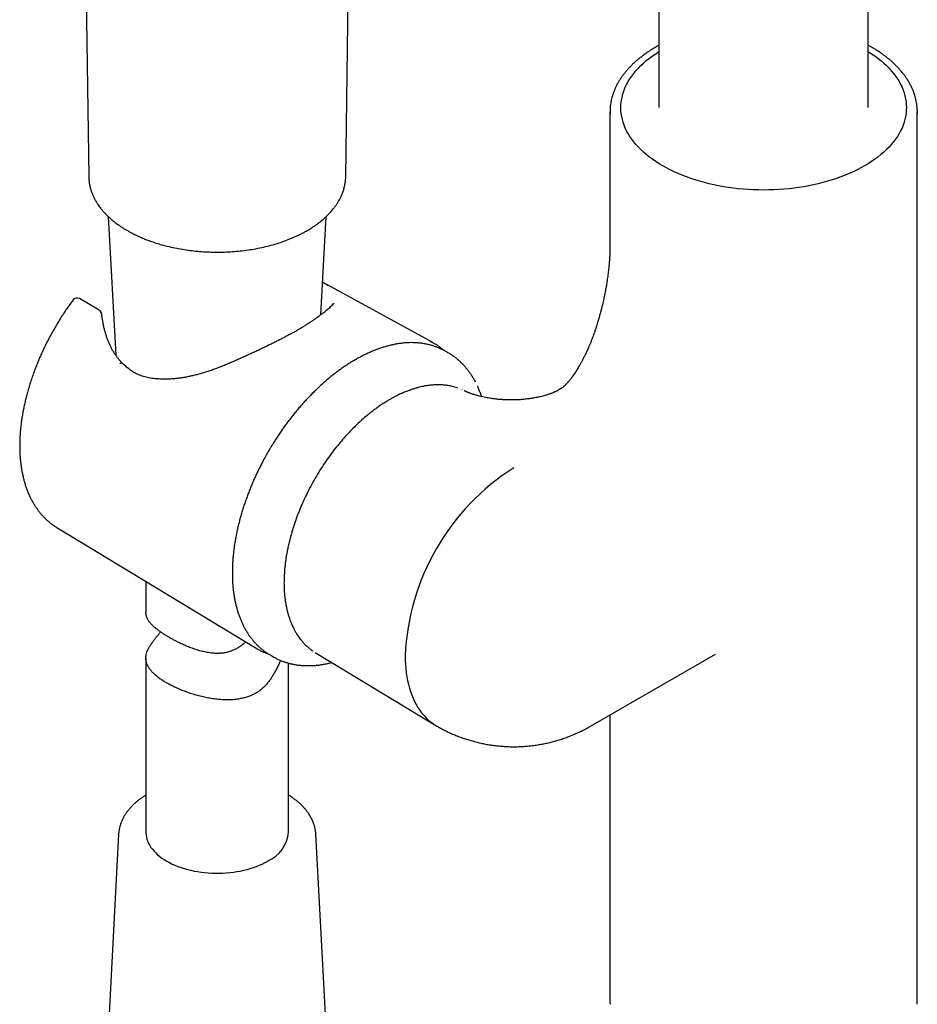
# Model space of a CAD drawing. Header units: millimetres. Extents: x 8 to 1785, y 12 to 2725.
# Tile 7 of 19: x 1535 to 1629, y 739 to 843. Entities that reach past the tile are written whole.
import ezdxf

# ---------------------------------------------------------------- set-up
doc = ezdxf.new("R2010")
doc.units = ezdxf.units.MM

msp = doc.modelspace()

# ---------------------------------------------------------------- linework, layer by layer
at = {"color": 7, "linetype": 'Continuous', "lineweight": 30}
for p, q in [((1602.33, 1046.42), (1602.33, 833.33)), ((1624.33, 833.33), (1624.33, 1046.42)), ((1569.4, 826.06), (1570.89, 928.47)), ((1541.3, 900.88), (1542.39, 826.07)), ((1597.18, 832.88), (1597.18, 818.92)), ((1629.48, 739.27), (1629.48, 832.88)), ((1542.39, 826.07), (1542.39, 826.04)), ((1544.44, 821.87), (1545.22, 807.3)), ((1566.8, 811.54), (1567.34, 821.87)), ((1566.98, 814.96), (1567, 814.95)), ((1578.55, 808.61), (1567.03, 814.93)), ((1543.5, 812.01), (1541.41, 813.24)), ((1543.84, 811.05), (1543.8, 811.3)), ((1580.06, 807.6), (1579.76, 807.77)), ((1593.05, 804.79), (1593.06, 804.81)), ((1581.65, 803.66), (1581.6, 803.69)), ((1583.26, 804.02), (1583.27, 804.01)), ((1592.09, 803.82), (1591.69, 803.58)), ((1592.1, 803.81), (1592.09, 803.81)), ((1574.6, 802.94), (1574.05, 802.64)), ((1588.62, 802.7), (1588.6, 802.7)), ((1539.04, 789.17), (1559.99, 776.47)), ((1539.04, 789.17), (1539.05, 789.17)), ((1548.39, 783.5), (1548.39, 780.3)), ((1561.33, 775.84), (1561.62, 775.66)), ((1565.78, 776.29), (1565.96, 776.19)), ((1566.18, 776.04), (1578.89, 768.34)), ((1595.14, 768.28), (1608.28, 775.86)), ((1548.39, 775.43), (1548.39, 757.14)), ((1563.39, 757.14), (1563.39, 774.91)), ((1566.32, 774.68), (1566.31, 774.68)), ((1597.18, 769.46), (1597.18, 739.27)), ((1545.53, 756.93), (1545.53, 756.94)), ((1566.26, 756.94), (1566.26, 756.93)), ((1545.53, 756.93), (1544.27, 733.27)), ((1567.52, 733.27), (1566.26, 756.93)), ((1597.18, 739.27), (1597.19, 739.03))]:
    msp.add_line(p, q, dxfattribs=at)
at = {"color": 7, "linetype": 'Continuous', "lineweight": 30, "flags": 128}
for points in [[(1624.33, 839.22), (1624.68, 839), (1625.02, 838.76), (1625.35, 838.52), (1625.66, 838.27), (1625.96, 838.01), (1626.24, 837.75), (1626.51, 837.48), (1626.75, 837.21), (1626.99, 836.93), (1627.2, 836.64), (1627.4, 836.35), (1627.57, 836.06), (1627.73, 835.77), (1627.88, 835.47), (1628, 835.17), (1628.1, 834.87), (1628.19, 834.56), (1628.26, 834.25), (1628.3, 833.95), (1628.33, 833.64), (1628.34, 833.33), (1628.33, 833.02), (1628.3, 832.71), (1628.26, 832.4), (1628.19, 832.09), (1628.1, 831.79), (1628, 831.49), (1627.88, 831.18), (1627.73, 830.89), (1627.57, 830.59), (1627.4, 830.3), (1627.2, 830.01), (1626.99, 829.73), (1626.75, 829.45), (1626.51, 829.17), (1626.24, 828.91), (1625.96, 828.64), (1625.66, 828.39), (1625.35, 828.13), (1625.02, 827.89), (1624.68, 827.65), (1624.32, 827.42), (1623.95, 827.2), (1623.56, 826.99), (1623.16, 826.78), (1622.75, 826.58), (1622.33, 826.39), (1621.89, 826.21), (1621.45, 826.04), (1620.99, 825.88), (1620.53, 825.72), (1620.05, 825.58), (1619.57, 825.45), (1619.08, 825.32), (1618.58, 825.21), (1618.07, 825.11), (1617.56, 825.01), (1617.04, 824.93), (1616.52, 824.86), (1616, 824.8), (1615.47, 824.75), (1614.94, 824.71), (1614.4, 824.68), (1613.87, 824.67), (1613.33, 824.66), (1612.8, 824.67), (1612.26, 824.68), (1611.73, 824.71), (1611.2, 824.75), (1610.67, 824.8), (1610.14, 824.86), (1609.62, 824.93), (1609.1, 825.01), (1608.59, 825.11), (1608.09, 825.21), (1607.59, 825.32), (1607.1, 825.45), (1606.61, 825.58), (1606.14, 825.72), (1605.67, 825.88), (1605.22, 826.04), (1604.77, 826.21), (1604.34, 826.39), (1603.92, 826.58), (1603.5, 826.78), (1603.11, 826.99), (1602.72, 827.2), (1602.35, 827.42), (1601.99, 827.65), (1601.65, 827.89), (1601.32, 828.13), (1601, 828.39), (1600.71, 828.64), (1600.43, 828.91), (1600.16, 829.17), (1599.91, 829.45), (1599.68, 829.73), (1599.47, 830.01), (1599.27, 830.3), (1599.09, 830.59), (1598.93, 830.89), (1598.79, 831.18), (1598.67, 831.49), (1598.56, 831.79), (1598.48, 832.09), (1598.41, 832.4), (1598.36, 832.71), (1598.33, 833.02), (1598.32, 833.33), (1598.33, 833.64), (1598.36, 833.95), (1598.41, 834.25), (1598.48, 834.56), (1598.56, 834.87), (1598.67, 835.17), (1598.79, 835.47), (1598.93, 835.77), (1599.09, 836.06), (1599.27, 836.35), (1599.47, 836.64), (1599.68, 836.93), (1599.91, 837.21), (1600.16, 837.48), (1600.43, 837.75), (1600.71, 838.01), (1601, 838.27), (1601.32, 838.52), (1601.65, 838.76), (1601.99, 839), (1602.33, 839.22)], [(1579.76, 807.77), (1579.69, 807.81), (1579.51, 807.9)], [(1561.1, 775.99), (1561.18, 775.93), (1561.33, 775.84)], [(1575.65, 775.67), (1575.66, 775.22), (1575.68, 774.77), (1575.71, 774.33), (1575.76, 773.9), (1575.82, 773.48), (1575.9, 773.08), (1575.99, 772.68), (1576.09, 772.29), (1576.21, 771.92), (1576.34, 771.56), (1576.48, 771.21), (1576.64, 770.88), (1576.8, 770.56), (1576.99, 770.25), (1577.18, 769.96), (1577.38, 769.69), (1577.6, 769.43), (1577.83, 769.18), (1578.07, 768.95), (1578.32, 768.74), (1578.58, 768.54), (1578.85, 768.36), (1578.99, 768.28)], [(1548.39, 757.14), (1548.4, 757.03), (1548.42, 756.81), (1548.45, 756.59), (1548.51, 756.37), (1548.59, 756.16), (1548.68, 755.95), (1548.8, 755.74), (1548.93, 755.53), (1549.08, 755.33), (1549.25, 755.13), (1549.43, 754.94), (1549.63, 754.76), (1549.85, 754.58), (1550.08, 754.4), (1550.33, 754.24), (1550.59, 754.08), (1550.87, 753.93), (1551.15, 753.78), (1551.45, 753.65), (1551.77, 753.52), (1552.09, 753.41), (1552.42, 753.3), (1552.76, 753.2), (1553.11, 753.12), (1553.47, 753.04), (1553.83, 752.98), (1554.2, 752.92), (1554.57, 752.88), (1554.95, 752.84), (1555.32, 752.82), (1555.7, 752.81), (1556.08, 752.81), (1556.46, 752.82), (1556.84, 752.84), (1557.22, 752.88), (1557.59, 752.92), (1557.96, 752.98), (1558.32, 753.04), (1558.68, 753.12), (1559.03, 753.2), (1559.37, 753.3), (1559.7, 753.41), (1560.02, 753.52), (1560.33, 753.65), (1560.63, 753.78), (1560.92, 753.93), (1561.2, 754.08)], [(1629.48, 739.03), (1629.48, 739.19), (1629.48, 739.27)]]:
    msp.add_lwpolyline(points, dxfattribs=at)
at = {"color": 7, "linetype": 'Continuous', "lineweight": 30}
for centre, radius, start, end in [((1602.57, 832.88), 5.38, 177.52, 182.5844), ((1624.1, 832.88), 5.39, 357.3603, 2.6785), ((1541.16, 812.81), 0.5, 59.4351, 137.4932), ((1543.25, 811.58), 0.5, 6.7688, 59.4351), ((1543.31, 811.23), 0.5, 8.1527, 11.4955), ((1543.35, 810.97), 0.5, 8.5857, 9.5037), ((1575.57, 803.18), 6.19, 58.5513, 63.9066), ((1546.42, 805.37), 0.5, 52.9859, 55.5667), ((1549.91, 804.28), 0.5, 87.0207, 89.4455), ((1600.42, 774.56), 24.8, 122.5827, 177.4173), ((1563.2, 781.76), 6.19, 236.2874, 241.217), ((1559.66, 757.5), 3.75, 294.1971, 354.4827)]:
    msp.add_arc(centre, radius, start, end, dxfattribs=at)
for points, knots in [([(1602.33, 839.88), (1602.25, 839.84), (1602.05, 839.73), (1601.74, 839.54), (1601.4, 839.33), (1601.07, 839.11), (1600.75, 838.88), (1600.44, 838.65), (1600.15, 838.41), (1599.86, 838.17), (1599.59, 837.92), (1599.33, 837.66), (1599.09, 837.4), (1598.86, 837.13), (1598.64, 836.86), (1598.44, 836.59), (1598.25, 836.31), (1598.07, 836.03), (1597.91, 835.74), (1597.77, 835.45), (1597.64, 835.15), (1597.52, 834.85), (1597.43, 834.55), (1597.35, 834.25), (1597.28, 833.94), (1597.23, 833.64), (1597.2, 833.36), (1597.19, 833.2), (1597.19, 833.13)], [0, 0, 0, 0, 0.025257, 0.064503, 0.10379, 0.143115, 0.182474, 0.221864, 0.261281, 0.300723, 0.340187, 0.379671, 0.419171, 0.458686, 0.498214, 0.537754, 0.577304, 0.616865, 0.65644, 0.696031, 0.735645, 0.775289, 0.814977, 0.854721, 0.894539, 0.934452, 0.974482, 1, 1, 1, 1]), ([(1629.47, 833.15), (1629.47, 833.22), (1629.46, 833.41), (1629.43, 833.69), (1629.37, 834.01), (1629.3, 834.32), (1629.21, 834.64), (1629.11, 834.96), (1628.98, 835.27), (1628.83, 835.58), (1628.67, 835.9), (1628.49, 836.2), (1628.29, 836.51), (1628.07, 836.81), (1627.84, 837.1), (1627.6, 837.38), (1627.36, 837.64), (1627.1, 837.89), (1626.83, 838.14), (1626.55, 838.39), (1626.25, 838.63), (1625.95, 838.86), (1625.63, 839.09), (1625.3, 839.31), (1624.95, 839.52), (1624.63, 839.72), (1624.42, 839.83), (1624.33, 839.88)], [0, 0, 0, 0, 0.029267, 0.070114, 0.111194, 0.152529, 0.194134, 0.236022, 0.278199, 0.320664, 0.363414, 0.406437, 0.449718, 0.493241, 0.536982, 0.57633, 0.615725, 0.655157, 0.694619, 0.734102, 0.773601, 0.813111, 0.852625, 0.89214, 0.931653, 0.971158, 1, 1, 1, 1]), ([(1542.39, 826.07), (1542.39, 825.99), (1542.4, 825.84), (1542.42, 825.62), (1542.45, 825.39), (1542.49, 825.16), (1542.54, 824.92), (1542.6, 824.7), (1542.67, 824.49), (1542.74, 824.3), (1542.81, 824.14), (1542.87, 823.99), (1542.92, 823.89), (1542.97, 823.8), (1543.01, 823.71), (1543.07, 823.6), (1543.15, 823.47), (1543.24, 823.31), (1543.36, 823.14), (1543.5, 822.93), (1543.66, 822.71), (1543.86, 822.47), (1544.1, 822.21), (1544.37, 821.93), (1544.69, 821.64), (1545.05, 821.34), (1545.46, 821.02), (1545.93, 820.7), (1546.27, 820.5), (1546.45, 820.39)], [0, 0, 0, 0, 0.027852, 0.060199, 0.097182, 0.135728, 0.173264, 0.20979, 0.243304, 0.275221, 0.302984, 0.326357, 0.345342, 0.35655, 0.370556, 0.388709, 0.411008, 0.437448, 0.468027, 0.502741, 0.541585, 0.584551, 0.631635, 0.682826, 0.738116, 0.797492, 0.860942, 0.92845, 1, 1, 1, 1]), ([(1546.45, 820.39), (1546.54, 820.34), (1546.73, 820.23), (1547, 820.09), (1547.26, 819.96), (1547.53, 819.83), (1547.86, 819.68), (1548.26, 819.51), (1548.74, 819.33), (1549.33, 819.12), (1550.03, 818.91), (1550.83, 818.7), (1551.63, 818.53), (1552.43, 818.39), (1553.24, 818.28), (1554.04, 818.2), (1554.84, 818.15), (1555.64, 818.12), (1556.46, 818.13), (1557.28, 818.16), (1558.11, 818.23), (1558.94, 818.33), (1559.76, 818.45), (1560.57, 818.61), (1561.34, 818.79), (1562.05, 818.99), (1562.71, 819.21), (1563.25, 819.41), (1563.69, 819.58), (1564.02, 819.72), (1564.31, 819.86), (1564.56, 819.97), (1564.75, 820.07), (1564.91, 820.16), (1565.07, 820.24), (1565.24, 820.34), (1565.45, 820.46), (1565.73, 820.62), (1566.06, 820.84), (1566.43, 821.1), (1566.84, 821.41), (1567.25, 821.77), (1567.68, 822.19), (1568.02, 822.58), (1568.28, 822.92), (1568.48, 823.2), (1568.64, 823.46), (1568.76, 823.68), (1568.85, 823.85), (1568.91, 823.97), (1568.96, 824.09), (1569.01, 824.2), (1569.06, 824.34), (1569.13, 824.52), (1569.2, 824.76), (1569.28, 825.05), (1569.34, 825.38), (1569.39, 825.72), (1569.4, 825.95), (1569.4, 826.06)], [0, 0, 0, 0, 0.012892, 0.024215, 0.034569, 0.045644, 0.057543, 0.074369, 0.092605, 0.11225, 0.14037, 0.16809, 0.195338, 0.222113, 0.24842, 0.274259, 0.299701, 0.325331, 0.351288, 0.377573, 0.404186, 0.431131, 0.458408, 0.48583, 0.512708, 0.537251, 0.561268, 0.58476, 0.59836, 0.611659, 0.623644, 0.634079, 0.641718, 0.648239, 0.654326, 0.661953, 0.671244, 0.682029, 0.699783, 0.718175, 0.737206, 0.762314, 0.788298, 0.815152, 0.831387, 0.847912, 0.863207, 0.876239, 0.884293, 0.891148, 0.896802, 0.902681, 0.910379, 0.919898, 0.931239, 0.949172, 0.966811, 0.983751, 1, 1, 1, 1]), ([(1597.18, 818.92), (1597.18, 818.86), (1597.18, 818.77), (1597.18, 818.64), (1597.18, 818.54), (1597.18, 818.46), (1597.18, 818.39), (1597.17, 818.32), (1597.17, 818.23), (1597.17, 818.1), (1597.16, 817.93), (1597.15, 817.73), (1597.14, 817.52), (1597.12, 817.31), (1597.11, 817.1), (1597.09, 816.88), (1597.06, 816.63), (1597.04, 816.34), (1597, 816.04), (1596.96, 815.73), (1596.92, 815.44), (1596.88, 815.16), (1596.84, 814.89), (1596.8, 814.63), (1596.75, 814.36), (1596.7, 814.08), (1596.65, 813.82), (1596.6, 813.58), (1596.55, 813.33), (1596.49, 813.07), (1596.44, 812.83), (1596.39, 812.6), (1596.34, 812.41), (1596.3, 812.24), (1596.25, 812.06), (1596.21, 811.9), (1596.19, 811.81), (1596.18, 811.79)], [0, 0, 0, 0, 0.026558, 0.047275, 0.062291, 0.07494, 0.086193, 0.096108, 0.106657, 0.129953, 0.157273, 0.184435, 0.219711, 0.252869, 0.283355, 0.311372, 0.350247, 0.39351, 0.436512, 0.480886, 0.523351, 0.561446, 0.597452, 0.631959, 0.66834, 0.71003, 0.738942, 0.769825, 0.802702, 0.837598, 0.871294, 0.899896, 0.923348, 0.943871, 0.966413, 0.991151, 1, 1, 1, 1]), ([(1567, 814.95), (1567.07, 814.91), (1567.24, 814.82), (1567.43, 814.71), (1567.55, 814.65), (1567.57, 814.63)], [0, 0, 0, 0, 0.320102, 0.884625, 1, 1, 1, 1]), ([(1540.72, 813.07), (1540.72, 813.06), (1540.61, 812.91), (1540.39, 812.61), (1540.07, 812.16), (1539.76, 811.7), (1539.46, 811.24), (1539.17, 810.76), (1538.88, 810.29), (1538.6, 809.8), (1538.34, 809.31), (1538.08, 808.82), (1537.83, 808.33), (1537.59, 807.83), (1537.36, 807.32), (1537.14, 806.82), (1536.93, 806.31), (1536.73, 805.8), (1536.55, 805.29), (1536.37, 804.78), (1536.2, 804.27), (1536.05, 803.76), (1535.91, 803.25), (1535.78, 802.75), (1535.66, 802.24), (1535.55, 801.73), (1535.45, 801.23), (1535.37, 800.73), (1535.3, 800.24), (1535.24, 799.75), (1535.19, 799.26), (1535.16, 798.78), (1535.14, 798.3), (1535.13, 797.83), (1535.14, 797.37), (1535.15, 796.91), (1535.18, 796.46), (1535.23, 796.01), (1535.28, 795.58), (1535.35, 795.15), (1535.43, 794.73), (1535.53, 794.32), (1535.63, 793.93), (1535.75, 793.54), (1535.89, 793.16), (1536.03, 792.79), (1536.19, 792.44), (1536.36, 792.1), (1536.54, 791.77), (1536.73, 791.45), (1536.94, 791.15), (1537.15, 790.86), (1537.38, 790.58), (1537.61, 790.32), (1537.86, 790.07), (1538.11, 789.84), (1538.38, 789.62), (1538.65, 789.42), (1538.88, 789.27), (1539.01, 789.19), (1539.05, 789.17)], [0, 0, 0, 0, 0.000338, 0.018149, 0.035958, 0.053764, 0.071568, 0.089371, 0.107173, 0.124975, 0.142777, 0.160579, 0.178383, 0.196189, 0.213997, 0.231809, 0.249623, 0.267442, 0.285266, 0.303095, 0.32093, 0.338771, 0.356619, 0.374474, 0.392337, 0.410208, 0.428087, 0.445975, 0.463871, 0.481776, 0.49969, 0.517611, 0.53554, 0.553476, 0.571418, 0.589363, 0.60731, 0.625255, 0.643196, 0.661129, 0.679049, 0.696951, 0.714829, 0.732678, 0.750491, 0.768262, 0.785983, 0.803648, 0.821251, 0.838787, 0.856253, 0.873647, 0.890968, 0.908218, 0.9254, 0.942521, 0.959588, 0.97661, 0.993598, 1, 1, 1, 1]), ([(1540.79, 813.15), (1540.79, 813.14), (1540.76, 813.12), (1540.74, 813.09), (1540.72, 813.07)], [0, 0, 0, 0, 0.245144, 1, 1, 1, 1]), ([(1568.16, 812.71), (1568.15, 812.71), (1568.14, 812.7), (1568.1, 812.66), (1568, 812.56), (1567.85, 812.42), (1567.63, 812.22), (1567.37, 811.99), (1567.05, 811.73), (1566.7, 811.46), (1566.43, 811.27), (1566.29, 811.17)], [0, 0, 0, 0, 0.0041072, 0.0200941, 0.0837103, 0.2109152, 0.3381057, 0.5026806, 0.6672445, 0.8336319, 1, 1, 1, 1]), ([(1568.04, 812.74), (1568.04, 812.73), (1568.04, 812.71), (1568.03, 812.67), (1568.01, 812.63), (1567.98, 812.58), (1567.93, 812.52), (1567.88, 812.45), (1567.83, 812.4), (1567.8, 812.38)], [0, 0, 0, 0, 0.1902648, 0.3374224, 0.4737102, 0.6041197, 0.7420837, 0.877088, 1, 1, 1, 1]), ([(1543.8, 811.32), (1543.79, 811.38), (1543.76, 811.48), (1543.75, 811.59), (1543.75, 811.64)], [0, 0, 0, 0, 0.518959, 1, 1, 1, 1]), ([(1545.99, 806.38), (1545.94, 806.44), (1545.81, 806.56), (1545.62, 806.77), (1545.42, 807.01), (1545.25, 807.25), (1545.07, 807.51), (1544.9, 807.79), (1544.74, 808.09), (1544.59, 808.4), (1544.45, 808.72), (1544.33, 809.05), (1544.21, 809.4), (1544.11, 809.75), (1544.01, 810.12), (1543.93, 810.5), (1543.87, 810.81), (1543.85, 811), (1543.84, 811.05)], [0, 0, 0, 0, 0.04852, 0.113353, 0.172766, 0.235809, 0.296737, 0.362462, 0.428435, 0.494829, 0.561474, 0.628458, 0.695977, 0.764137, 0.833037, 0.90277, 0.973419, 1, 1, 1, 1]), ([(1566.29, 811.17), (1566.2, 811.11), (1566.03, 810.99), (1565.73, 810.79), (1565.43, 810.59), (1564.91, 810.27), (1564.5, 810.02), (1564.21, 809.84)], [0, 0, 0, 0, 0.1488982, 0.2981256, 0.448358, 0.598916, 1, 1, 1, 1]), ([(1596.18, 811.8), (1596.16, 811.72), (1596.12, 811.57), (1596.07, 811.37), (1596.02, 811.2), (1595.98, 811.07), (1595.95, 810.97), (1595.93, 810.89), (1595.9, 810.79), (1595.86, 810.67), (1595.82, 810.53), (1595.78, 810.39), (1595.74, 810.26), (1595.7, 810.14), (1595.66, 810.01), (1595.6, 809.86), (1595.55, 809.69), (1595.48, 809.51), (1595.4, 809.27), (1595.28, 808.97), (1595.16, 808.65), (1595.03, 808.34), (1594.92, 808.09), (1594.82, 807.86), (1594.72, 807.66), (1594.62, 807.45), (1594.53, 807.25), (1594.45, 807.1), (1594.39, 806.98), (1594.35, 806.9), (1594.3, 806.81), (1594.24, 806.7), (1594.17, 806.57), (1594.1, 806.44), (1594.03, 806.31), (1593.94, 806.15), (1593.82, 805.95), (1593.69, 805.73), (1593.55, 805.51), (1593.41, 805.3), (1593.31, 805.16), (1593.24, 805.05), (1593.18, 804.98), (1593.12, 804.89), (1593.07, 804.83), (1593.05, 804.79)], [0, 0, 0, 0, 0.032744, 0.060457, 0.083164, 0.100888, 0.113646, 0.123012, 0.136822, 0.154236, 0.175087, 0.194661, 0.213393, 0.228123, 0.24588, 0.268073, 0.292898, 0.313979, 0.348578, 0.393524, 0.440186, 0.481795, 0.520424, 0.546778, 0.574745, 0.603851, 0.632473, 0.655563, 0.667141, 0.678568, 0.690177, 0.704894, 0.723396, 0.742277, 0.756678, 0.778592, 0.807611, 0.839399, 0.872957, 0.904728, 0.931423, 0.942994, 0.956758, 0.975693, 1, 1, 1, 1]), ([(1564.33, 809.91), (1564.23, 809.85), (1564.01, 809.73), (1563.68, 809.55), (1563.33, 809.37), (1562.97, 809.18), (1562.61, 808.99), (1562.24, 808.8), (1561.85, 808.6), (1561.46, 808.41), (1561.06, 808.22), (1560.66, 808.02), (1560.26, 807.83), (1559.84, 807.64), (1559.42, 807.44), (1559, 807.25), (1558.57, 807.05), (1558.14, 806.86), (1557.82, 806.73), (1557.66, 806.65), (1557.64, 806.64)], [0, 0, 0, 0, 0.053494, 0.109853, 0.16653, 0.223053, 0.279764, 0.337218, 0.395233, 0.453612, 0.512144, 0.570565, 0.628806, 0.687721, 0.747444, 0.807707, 0.868439, 0.92956, 0.990983, 1, 1, 1, 1]), ([(1579.5, 807.9), (1579.4, 807.95), (1579.21, 808.04), (1578.91, 808.16), (1578.58, 808.27), (1578.25, 808.37), (1577.91, 808.45), (1577.56, 808.52), (1577.2, 808.56), (1576.83, 808.59), (1576.46, 808.61), (1576.08, 808.61), (1575.69, 808.59), (1575.29, 808.55), (1574.89, 808.49), (1574.5, 808.42), (1574.11, 808.33), (1573.72, 808.23), (1573.33, 808.12), (1572.96, 808), (1572.58, 807.86), (1572.2, 807.71), (1571.82, 807.54), (1571.44, 807.36), (1571.06, 807.17), (1570.68, 806.96), (1570.3, 806.75), (1569.92, 806.52), (1569.54, 806.28), (1569.16, 806.02), (1568.78, 805.76), (1568.41, 805.48), (1568.04, 805.19), (1567.66, 804.89), (1567.3, 804.58), (1566.93, 804.26), (1566.57, 803.92), (1566.21, 803.58), (1565.86, 803.23), (1565.51, 802.87), (1565.16, 802.5), (1564.82, 802.12), (1564.49, 801.74), (1564.16, 801.35), (1563.83, 800.94), (1563.51, 800.54), (1563.2, 800.13), (1562.9, 799.71), (1562.61, 799.29), (1562.33, 798.88), (1562.06, 798.48), (1561.84, 798.12), (1561.65, 797.81), (1561.46, 797.5), (1561.33, 797.28), (1561.26, 797.16)], [0, 0, 0, 0, 0.0178083, 0.0375823, 0.0574597, 0.0774473, 0.0975503, 0.1177721, 0.1381139, 0.1585749, 0.1791525, 0.199842, 0.2206373, 0.241531, 0.262515, 0.2835805, 0.3025468, 0.3236847, 0.34268, 0.3616864, 0.3806999, 0.3997183, 0.4187396, 0.4377622, 0.4567846, 0.4758052, 0.4948229, 0.5138368, 0.5328461, 0.5518503, 0.5708486, 0.5898407, 0.6088259, 0.6278038, 0.6467737, 0.6657351, 0.6846872, 0.703629, 0.7225593, 0.7414766, 0.7603788, 0.779263, 0.7981253, 0.81696, 0.8357587, 0.8545085, 0.8731886, 0.8917625, 0.9101617, 0.9282383, 0.9456068, 0.9615215, 0.9727858, 0.9850628, 1, 1, 1, 1]), ([(1579.74, 807.77), (1579.68, 807.82), (1579.53, 807.95), (1579.28, 808.14), (1579.04, 808.32), (1578.87, 808.42), (1578.81, 808.46)], [0, 0, 0, 0, 0.219607, 0.51061, 0.801245, 1, 1, 1, 1]), ([(1557.64, 806.64), (1557.5, 806.58), (1557.21, 806.45), (1556.76, 806.27), (1556.3, 806.08), (1555.83, 805.9), (1555.36, 805.73), (1554.9, 805.58), (1554.44, 805.43), (1553.98, 805.3), (1553.53, 805.18), (1553.09, 805.08), (1552.66, 804.99), (1552.23, 804.92), (1551.82, 804.86), (1551.41, 804.81), (1551.01, 804.78), (1550.62, 804.77), (1550.27, 804.77), (1550.04, 804.78), (1549.94, 804.78)], [0, 0, 0, 0, 0.052808, 0.112669, 0.172374, 0.232076, 0.291956, 0.351379, 0.410244, 0.468468, 0.525987, 0.582753, 0.638739, 0.693932, 0.748338, 0.801976, 0.854876, 0.906569, 0.957721, 1, 1, 1, 1]), ([(1583.06, 804.44), (1583.02, 804.51), (1582.93, 804.69), (1582.77, 804.96), (1582.58, 805.27), (1582.37, 805.56), (1582.16, 805.83), (1581.93, 806.1), (1581.7, 806.35), (1581.45, 806.59), (1581.2, 806.82), (1580.93, 807.04), (1580.66, 807.24), (1580.37, 807.42), (1580.17, 807.54), (1580.06, 807.6), (1580.06, 807.6)], [0, 0, 0, 0, 0.051432, 0.130319, 0.20911, 0.287808, 0.366423, 0.44497, 0.523473, 0.601963, 0.680479, 0.759065, 0.837771, 0.916655, 0.995774, 1, 1, 1, 1]), ([(1545.99, 806.37), (1545.97, 806.39), (1545.94, 806.43), (1545.83, 806.45), (1545.72, 806.43), (1545.67, 806.41)], [0, 0, 0, 0, 0.186719, 0.59336, 1, 1, 1, 1]), ([(1546.71, 805.78), (1546.67, 805.81), (1546.55, 805.89), (1546.37, 806.03), (1546.18, 806.2), (1546.05, 806.32), (1545.99, 806.38)], [0, 0, 0, 0, 0.1579236, 0.4465993, 0.7436172, 1, 1, 1, 1]), ([(1549.92, 804.78), (1549.84, 804.79), (1549.65, 804.79), (1549.35, 804.81), (1549.03, 804.84), (1548.72, 804.9), (1548.42, 804.96), (1548.14, 805.04), (1547.86, 805.14), (1547.6, 805.25), (1547.34, 805.37), (1547.1, 805.51), (1546.89, 805.65), (1546.77, 805.74), (1546.72, 805.77)], [0, 0, 0, 0, 0.065944, 0.161035, 0.254113, 0.345465, 0.435341, 0.522169, 0.608301, 0.694154, 0.779719, 0.864987, 0.949954, 1, 1, 1, 1]), ([(1593.06, 804.81), (1593.02, 804.76), (1592.96, 804.68), (1592.86, 804.56), (1592.77, 804.45), (1592.68, 804.36), (1592.61, 804.28), (1592.55, 804.21), (1592.48, 804.14), (1592.42, 804.08), (1592.37, 804.03), (1592.32, 804), (1592.28, 803.96), (1592.24, 803.92), (1592.19, 803.88), (1592.16, 803.86), (1592.14, 803.84), (1592.12, 803.84), (1592.12, 803.83), (1592.11, 803.82), (1592.1, 803.82), (1592.1, 803.82), (1592.09, 803.82)], [0, 0, 0, 0, 0.050933, 0.100859, 0.149507, 0.202505, 0.248796, 0.284251, 0.334384, 0.38881, 0.431572, 0.471981, 0.516241, 0.572311, 0.647606, 0.709983, 0.767013, 0.793067, 0.826308, 0.871808, 0.929666, 1, 1, 1, 1]), ([(1581.19, 803.83), (1581.13, 803.85), (1580.99, 803.9), (1580.76, 803.97), (1580.51, 804.03), (1580.27, 804.08), (1580.06, 804.11), (1579.86, 804.14), (1579.67, 804.15), (1579.49, 804.17), (1579.3, 804.17), (1579.09, 804.18), (1578.87, 804.17), (1578.64, 804.16), (1578.42, 804.14), (1578.21, 804.12), (1578.01, 804.1), (1577.83, 804.07), (1577.64, 804.03), (1577.42, 803.99), (1577.15, 803.93), (1576.84, 803.84), (1576.5, 803.74), (1576.15, 803.62), (1575.78, 803.48), (1575.38, 803.32), (1574.99, 803.14), (1574.72, 803), (1574.61, 802.94)], [0, 0, 0, 0, 0.031594, 0.077852, 0.120451, 0.159297, 0.195968, 0.228522, 0.25696, 0.284557, 0.314805, 0.347706, 0.382301, 0.418538, 0.452548, 0.48387, 0.512507, 0.538457, 0.565698, 0.596999, 0.635434, 0.680998, 0.733687, 0.780965, 0.832794, 0.889171, 0.950092, 1, 1, 1, 1]), ([(1585.51, 802.64), (1585.48, 802.64), (1585.38, 802.65), (1585.21, 802.67), (1585, 802.7), (1584.77, 802.73), (1584.51, 802.77), (1584.24, 802.81), (1583.95, 802.87), (1583.69, 802.93), (1583.43, 802.99), (1583.21, 803.05), (1583, 803.11), (1582.81, 803.17), (1582.64, 803.23), (1582.51, 803.28), (1582.4, 803.32), (1582.3, 803.36), (1582.2, 803.4), (1582.13, 803.43), (1582.08, 803.45), (1582.03, 803.47), (1581.98, 803.49), (1581.92, 803.52), (1581.88, 803.54), (1581.86, 803.55)], [0, 0, 0, 0, 0.019048, 0.059374, 0.095651, 0.14272, 0.195713, 0.254161, 0.317971, 0.382306, 0.439652, 0.498923, 0.553585, 0.607944, 0.659662, 0.704353, 0.736742, 0.776259, 0.81729, 0.851204, 0.86978, 0.889838, 0.919062, 0.957619, 1, 1, 1, 1]), ([(1583.69, 802.93), (1583.65, 803.03), (1583.58, 803.26), (1583.44, 803.61), (1583.33, 803.87), (1583.27, 804), (1583.27, 804.01)], [0, 0, 0, 0, 0.261053, 0.612205, 0.963375, 1, 1, 1, 1]), ([(1591.69, 803.58), (1591.67, 803.57), (1591.64, 803.55), (1591.59, 803.52), (1591.54, 803.5), (1591.49, 803.48), (1591.44, 803.45), (1591.38, 803.42), (1591.3, 803.39), (1591.21, 803.35), (1591.11, 803.31), (1591.01, 803.27), (1590.89, 803.23), (1590.76, 803.18), (1590.61, 803.13), (1590.42, 803.07), (1590.22, 803.01), (1590, 802.95), (1589.77, 802.9), (1589.52, 802.85), (1589.21, 802.79), (1588.9, 802.73), (1588.67, 802.7), (1588.6, 802.7)], [0, 0, 0, 0, 0.055923, 0.101353, 0.136455, 0.166215, 0.197891, 0.231356, 0.278673, 0.317805, 0.357445, 0.397457, 0.437968, 0.478953, 0.523843, 0.576205, 0.635524, 0.692278, 0.749716, 0.806245, 0.864368, 0.95342, 1, 1, 1, 1]), ([(1574.05, 802.64), (1573.96, 802.58), (1573.78, 802.48), (1573.55, 802.33), (1573.33, 802.2), (1573.13, 802.06), (1572.92, 801.92), (1572.65, 801.73), (1572.32, 801.49), (1571.92, 801.18), (1571.47, 800.81), (1570.97, 800.37), (1570.44, 799.87), (1569.89, 799.32), (1569.35, 798.73), (1568.8, 798.1), (1568.26, 797.43), (1567.72, 796.72), (1567.2, 795.98), (1566.68, 795.19), (1566.19, 794.37), (1565.71, 793.51), (1565.28, 792.66), (1564.9, 791.84), (1564.57, 791.06), (1564.27, 790.31), (1564.02, 789.58), (1563.79, 788.89), (1563.61, 788.23), (1563.45, 787.63), (1563.33, 787.09), (1563.23, 786.61), (1563.15, 786.15), (1563.09, 785.72), (1563.04, 785.32), (1563, 784.95), (1562.97, 784.62), (1562.95, 784.35), (1562.94, 784.14), (1562.93, 783.98), (1562.92, 783.8), (1562.92, 783.58), (1562.91, 783.31), (1562.92, 783), (1562.93, 782.65), (1562.95, 782.28), (1562.99, 781.9), (1563.03, 781.53), (1563.09, 781.16), (1563.16, 780.79), (1563.24, 780.42), (1563.34, 780.06), (1563.45, 779.71), (1563.56, 779.38), (1563.68, 779.08), (1563.79, 778.83), (1563.89, 778.62), (1563.98, 778.45), (1564.06, 778.3), (1564.14, 778.16), (1564.23, 778.01), (1564.34, 777.83), (1564.47, 777.64), (1564.63, 777.43), (1564.83, 777.19), (1565.06, 776.93), (1565.33, 776.68), (1565.56, 776.47), (1565.7, 776.37), (1565.74, 776.34)], [0, 0, 0, 0, 0.010819, 0.020131, 0.027984, 0.035722, 0.043949, 0.052665, 0.067349, 0.08324, 0.100338, 0.121232, 0.143445, 0.166254, 0.189608, 0.213508, 0.237955, 0.262949, 0.28849, 0.314578, 0.341215, 0.368401, 0.396136, 0.420347, 0.444395, 0.467444, 0.489487, 0.510525, 0.530557, 0.549583, 0.565406, 0.580459, 0.594741, 0.608253, 0.620995, 0.632946, 0.643663, 0.652967, 0.658992, 0.664228, 0.669566, 0.676726, 0.685755, 0.696652, 0.70864, 0.721919, 0.735315, 0.748743, 0.762202, 0.776513, 0.790859, 0.805241, 0.819659, 0.83405, 0.847302, 0.858384, 0.868094, 0.876432, 0.883396, 0.889779, 0.897441, 0.906134, 0.916436, 0.928455, 0.942191, 0.957645, 0.976338, 0.993599, 1, 1, 1, 1]), ([(1588.62, 802.7), (1588.54, 802.69), (1588.37, 802.67), (1588.15, 802.64), (1587.94, 802.63), (1587.77, 802.61), (1587.61, 802.6), (1587.49, 802.6), (1587.37, 802.59), (1587.25, 802.59), (1587.13, 802.59), (1586.98, 802.58), (1586.81, 802.58), (1586.61, 802.58), (1586.4, 802.59), (1586.18, 802.6), (1585.95, 802.61), (1585.73, 802.62), (1585.58, 802.64), (1585.51, 802.64)], [0, 0, 0, 0, 0.0864168, 0.1609795, 0.2237379, 0.2871653, 0.3317767, 0.3700448, 0.407504, 0.4442193, 0.4822526, 0.5229679, 0.5814708, 0.6448335, 0.7125921, 0.780708, 0.8497255, 0.9327203, 1, 1, 1, 1]), ([(1561.26, 797.16), (1561.17, 796.99), (1561.03, 796.75), (1560.84, 796.4), (1560.67, 796.1), (1560.49, 795.73), (1560.29, 795.35), (1560.1, 794.95), (1559.9, 794.53), (1559.71, 794.1), (1559.52, 793.66), (1559.34, 793.21), (1559.16, 792.75), (1558.99, 792.29), (1558.82, 791.82), (1558.66, 791.36), (1558.52, 790.89), (1558.38, 790.41), (1558.25, 789.94), (1558.13, 789.47), (1558.02, 788.99), (1557.92, 788.52), (1557.83, 788.05), (1557.74, 787.58), (1557.67, 787.12), (1557.62, 786.65), (1557.57, 786.19), (1557.53, 785.74), (1557.5, 785.28), (1557.49, 784.84), (1557.48, 784.4), (1557.49, 783.96), (1557.5, 783.53), (1557.53, 783.11), (1557.57, 782.69), (1557.62, 782.28), (1557.68, 781.87), (1557.76, 781.48), (1557.84, 781.09), (1557.94, 780.72), (1558.04, 780.35), (1558.16, 779.99), (1558.29, 779.64), (1558.43, 779.3), (1558.58, 778.96), (1558.74, 778.64), (1558.92, 778.34), (1559.1, 778.04), (1559.29, 777.75), (1559.5, 777.48), (1559.71, 777.21), (1559.94, 776.96), (1560.17, 776.73), (1560.42, 776.5), (1560.68, 776.29), (1560.9, 776.12), (1561.04, 776.03), (1561.09, 776)], [0, 0, 0, 0, 0.020977, 0.029337, 0.043234, 0.057645, 0.073093, 0.08921, 0.105847, 0.122886, 0.140242, 0.157854, 0.175674, 0.193666, 0.211801, 0.230059, 0.24842, 0.26687, 0.285396, 0.30399, 0.322642, 0.341346, 0.360095, 0.378885, 0.397711, 0.41657, 0.435458, 0.454372, 0.473311, 0.492272, 0.511252, 0.530251, 0.549268, 0.5683, 0.587346, 0.606405, 0.625476, 0.644559, 0.663651, 0.682753, 0.701863, 0.72098, 0.740105, 0.759236, 0.778373, 0.797517, 0.816668, 0.835827, 0.854996, 0.874177, 0.893375, 0.912595, 0.93184, 0.951119, 0.97044, 0.989811, 1, 1, 1, 1]), ([(1550.32, 777.93), (1550.22, 778), (1550.03, 778.12), (1549.76, 778.32), (1549.51, 778.51), (1549.25, 778.72), (1549.01, 778.94), (1548.8, 779.19), (1548.62, 779.44), (1548.5, 779.69), (1548.43, 779.94), (1548.4, 780.14), (1548.4, 780.25), (1548.4, 780.3)], [0, 0, 0, 0, 0.0807775, 0.1619222, 0.2440623, 0.3265655, 0.4383002, 0.545667, 0.6543816, 0.763768, 0.874542, 0.954736, 1, 1, 1, 1]), ([(1562.54, 775.2), (1562.5, 775.09), (1562.35, 774.75), (1562.13, 774.28), (1561.87, 773.82), (1561.67, 773.48), (1561.45, 773.14), (1561.2, 772.82), (1560.93, 772.51), (1560.63, 772.22), (1560.3, 771.96), (1559.95, 771.74), (1559.58, 771.55), (1559.2, 771.39), (1558.8, 771.27), (1558.35, 771.16), (1557.85, 771.08), (1557.29, 771.04), (1556.72, 771.04), (1556.14, 771.08), (1555.56, 771.14), (1554.98, 771.23), (1554.4, 771.35), (1553.82, 771.5), (1553.23, 771.67), (1552.7, 771.85), (1552.22, 772.03), (1551.85, 772.19), (1551.46, 772.36), (1551.05, 772.56), (1550.63, 772.79), (1550.27, 773.01), (1550, 773.18), (1549.73, 773.38), (1549.45, 773.6), (1549.16, 773.87), (1548.91, 774.14), (1548.71, 774.41), (1548.56, 774.69), (1548.45, 774.97), (1548.4, 775.26), (1548.39, 775.54), (1548.43, 775.81), (1548.5, 776.07), (1548.61, 776.32), (1548.74, 776.57), (1548.9, 776.83), (1549.08, 777.09), (1549.27, 777.34), (1549.49, 777.62), (1549.72, 777.89), (1549.88, 778.09), (1549.96, 778.18)], [0, 0, 0, 0, 0.01402, 0.045322, 0.061113, 0.076928, 0.092854, 0.108841, 0.125556, 0.142404, 0.159532, 0.176805, 0.193505, 0.210322, 0.227357, 0.24449, 0.266659, 0.289157, 0.31181, 0.334772, 0.357349, 0.380195, 0.403176, 0.426435, 0.451058, 0.476051, 0.494992, 0.514017, 0.526822, 0.550659, 0.574852, 0.593184, 0.611595, 0.623984, 0.647286, 0.670912, 0.694699, 0.718817, 0.742617, 0.766736, 0.791014, 0.815621, 0.837218, 0.858939, 0.877731, 0.896879, 0.916139, 0.933002, 0.949963, 0.96715, 0.984467, 1, 1, 1, 1]), ([(1558.9, 777.13), (1558.89, 777.12), (1558.78, 777.02), (1558.56, 776.85), (1558.25, 776.62), (1557.92, 776.42), (1557.57, 776.25), (1557.2, 776.11), (1556.82, 776.01), (1556.44, 775.95), (1556.05, 775.93), (1555.61, 775.93), (1555.11, 775.98), (1554.58, 776.08), (1554.04, 776.21), (1553.52, 776.37), (1552.99, 776.56), (1552.48, 776.78), (1551.98, 777.01), (1551.55, 777.22), (1551.19, 777.42), (1550.88, 777.59), (1550.59, 777.76), (1550.41, 777.88), (1550.32, 777.93)], [0, 0, 0, 0, 0.005984, 0.04654, 0.086215, 0.126243, 0.166577, 0.20747, 0.247197, 0.287461, 0.328048, 0.369073, 0.425031, 0.481427, 0.538563, 0.596019, 0.655017, 0.714341, 0.77436, 0.834763, 0.875788, 0.917022, 0.9584, 1, 1, 1, 1]), ([(1560.23, 776.33), (1560.26, 776.32), (1560.38, 776.25), (1560.6, 776.14), (1560.91, 776.01), (1561.14, 775.91), (1561.28, 775.87), (1561.3, 775.86)], [0, 0, 0, 0, 0.067718, 0.35489, 0.642107, 0.92949, 1, 1, 1, 1]), ([(1561.62, 775.66), (1561.7, 775.62), (1561.88, 775.51), (1562.16, 775.37), (1562.48, 775.22), (1562.8, 775.09), (1563.13, 774.98), (1563.47, 774.88), (1563.82, 774.8), (1564.18, 774.73), (1564.55, 774.68), (1564.92, 774.65), (1565.3, 774.64), (1565.69, 774.64), (1566.03, 774.65), (1566.25, 774.68), (1566.32, 774.68)], [0, 0, 0, 0, 0.057554, 0.129841, 0.202437, 0.275396, 0.348767, 0.422596, 0.496924, 0.571783, 0.647195, 0.723173, 0.799719, 0.876825, 0.954474, 1, 1, 1, 1]), ([(1566.31, 774.68), (1566.36, 774.69), (1566.55, 774.7), (1566.86, 774.75), (1567.27, 774.81), (1567.63, 774.89), (1567.86, 774.94), (1567.96, 774.97)], [0, 0, 0, 0, 0.093207, 0.338812, 0.583583, 0.827255, 1, 1, 1, 1]), ([(1578.99, 768.28), (1579.05, 768.25), (1579.25, 768.13), (1579.6, 767.94), (1580.06, 767.71), (1580.52, 767.5), (1580.99, 767.3), (1581.47, 767.11), (1581.96, 766.94), (1582.45, 766.79), (1582.95, 766.65), (1583.46, 766.52), (1583.97, 766.41), (1584.48, 766.32), (1584.99, 766.25), (1585.51, 766.19), (1586.03, 766.15), (1586.55, 766.12), (1587.08, 766.11), (1587.6, 766.12), (1588.12, 766.15), (1588.65, 766.19), (1589.17, 766.25), (1589.69, 766.33), (1590.2, 766.42), (1590.72, 766.53), (1591.23, 766.66), (1591.73, 766.8), (1592.23, 766.96), (1592.73, 767.14), (1593.22, 767.33), (1593.7, 767.54), (1594.18, 767.76), (1594.65, 768), (1594.97, 768.18), (1595.13, 768.27), (1595.14, 768.28)], [0, 0, 0, 0, 0.01077, 0.040877, 0.071088, 0.101391, 0.131776, 0.162236, 0.192761, 0.223347, 0.253986, 0.284674, 0.315405, 0.346176, 0.376984, 0.407824, 0.438694, 0.469592, 0.500515, 0.531461, 0.562428, 0.593416, 0.624422, 0.655445, 0.686485, 0.71754, 0.748609, 0.779692, 0.810788, 0.841897, 0.873017, 0.90415, 0.935294, 0.966449, 0.997615, 1, 1, 1, 1]), ([(1548.39, 761.03), (1548.38, 761.02), (1548.27, 760.95), (1548.06, 760.82), (1547.79, 760.62), (1547.53, 760.42), (1547.28, 760.21), (1547.05, 759.99), (1546.83, 759.77), (1546.63, 759.54), (1546.45, 759.31), (1546.28, 759.08), (1546.12, 758.83), (1545.99, 758.59), (1545.87, 758.34), (1545.77, 758.09), (1545.68, 757.84), (1545.62, 757.58), (1545.57, 757.33), (1545.54, 757.11), (1545.53, 756.98), (1545.53, 756.94)], [0, 0, 0, 0, 0.0081743, 0.0657028, 0.1232336, 0.1807504, 0.2382349, 0.2956648, 0.353014, 0.4102524, 0.4673474, 0.5242654, 0.5809735, 0.6374425, 0.69365, 0.749583, 0.8052406, 0.8606355, 0.9157943, 0.970757, 1, 1, 1, 1]), ([(1566.26, 756.94), (1566.25, 756.99), (1566.25, 757.12), (1566.22, 757.33), (1566.17, 757.58), (1566.11, 757.83), (1566.02, 758.08), (1565.92, 758.33), (1565.81, 758.58), (1565.67, 758.82), (1565.52, 759.06), (1565.36, 759.29), (1565.17, 759.52), (1564.98, 759.75), (1564.76, 759.97), (1564.53, 760.19), (1564.29, 760.39), (1564.03, 760.6), (1563.76, 760.79), (1563.55, 760.94), (1563.42, 761.01), (1563.39, 761.03)], [0, 0, 0, 0, 0.028383, 0.08316, 0.138002, 0.192972, 0.248119, 0.303486, 0.359099, 0.414976, 0.471116, 0.527511, 0.584142, 0.640982, 0.698002, 0.755169, 0.812454, 0.869826, 0.92726, 0.984734, 1, 1, 1, 1])]:
    msp.add_open_spline(points, degree=3, knots=knots, dxfattribs=at)

doc.saveas('drawing.dxf')
